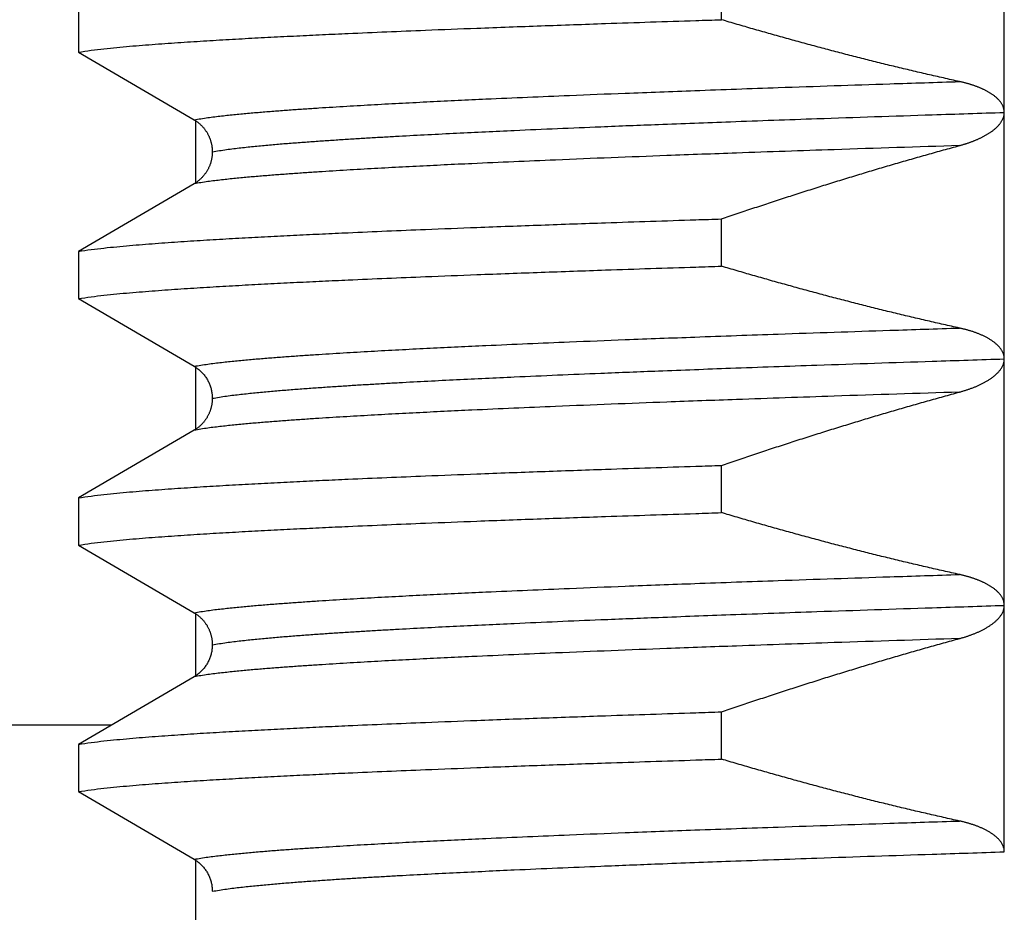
# Model space of a CAD drawing. Header units: millimetres. Extents: x 0 to 1300, y 0 to 891.
# Tile 50 of 148: x 196.84 to 200.83, y 544.24 to 547.86. Entities that reach past the tile are written whole.
import ezdxf

# ---------------------------------------------------------------- set-up
doc = ezdxf.new("R2010")
doc.units = ezdxf.units.MM
doc.header["$LTSCALE"] = 0.545669
doc.layers.add('NoLayerName_001', color=7, linetype='Continuous')

msp = doc.modelspace()

# ---------------------------------------------------------------- linework, layer by layer
at = {"layer": 'NoLayerName_001', "color": 60, "linetype": 'Continuous', "lineweight": 25}
for p, q in [((200.83148212, 544.48481993), (200.83147814, 549.48493579)), ((199.68337552, 547.86093044), (199.68337552, 548.05264006)), ((197.07387026, 547.92085481), (197.07387026, 547.72914519)), ((197.07387026, 547.72914519), (197.54303361, 547.45489715)), ((197.55000031, 547.19508661), (197.55000031, 547.45489715)), ((197.54300583, 547.19508661), (197.07387026, 546.92085481)), ((199.68337552, 546.86093044), (199.68337552, 547.05264006)), ((197.07387026, 546.92085481), (197.07387026, 546.72914519)), ((197.07387026, 546.72914519), (197.54301307, 546.45490916)), ((197.55000031, 546.1951063), (197.55000031, 546.45490916)), ((197.54303952, 546.1951063), (197.07387026, 545.92085481)), ((199.68337552, 545.86093044), (199.68337552, 546.05264006)), ((197.07387026, 545.92085481), (197.07387026, 545.72914519)), ((197.07387026, 545.72914519), (197.54303918, 545.4548939)), ((197.55000031, 545.19508488), (197.55000031, 545.4548939)), ((197.54300288, 545.19508488), (197.07387026, 544.92085481)), ((199.68337552, 544.86093044), (199.68337552, 545.05264006)), ((197.07387026, 544.92085481), (197.07387026, 544.72914519)), ((197.07387026, 544.72914519), (197.54300311, 544.45491498)), ((197.55000031, 541.6), (197.55000031, 544.45491498))]:
    msp.add_line(p, q, dxfattribs=at)
at = {"layer": 'NoLayerName_001', "color": 7, "linetype": 'Continuous', "lineweight": 25}
msp.add_line((166.5, 545), (197.20926602, 545), dxfattribs=at)
at = {"layer": 'NoLayerName_001', "color": 60, "linetype": 'Continuous', "lineweight": 25}
for points, knots in [([(197.07387026, 547.72914519), (197.0911077, 547.73168541), (197.12553028, 547.73715312), (197.17748009, 547.74303131), (197.22947123, 547.74841816), (197.28152484, 547.75320145), (197.33361612, 547.75755533), (197.38573579, 547.761566), (197.43787167, 547.76535036), (197.49002025, 547.76893821), (197.5421798, 547.77234907), (197.59434883, 547.77560516), (197.64652591, 547.77872811), (197.69870964, 547.78173923), (197.76829608, 547.78561609), (197.85529243, 547.79022541), (197.95970386, 547.79544814), (198.06412688, 547.80043008), (198.18596514, 547.80599058), (198.32522274, 547.81203162), (198.49931044, 547.8192105), (198.70823389, 547.82737449), (198.95199757, 547.83638438), (199.24801732, 547.84674066), (199.49181388, 547.85481399), (199.64854627, 547.85981453), (199.68337552, 547.86093044)], [0, 0, 0, 0, 0.0522708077, 0.1045429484, 0.1568130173, 0.2090837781, 0.261356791, 0.3136310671, 0.3659040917, 0.4181755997, 0.4704462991, 0.5227166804, 0.5749870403, 0.6272575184, 0.6795281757, 0.7840699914, 0.8886120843, 0.9931537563, 1.097695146, 1.254507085, 1.4113190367, 1.6204018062, 1.8817552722, 2.1431088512, 2.5090039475, 2.6135452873, 2.6135452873, 2.6135452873, 2.6135452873]), ([(200.64931078, 547.60996524), (200.62766149, 547.61478147), (200.58434219, 547.62432756), (200.51947793, 547.63916719), (200.4546804, 547.65431034), (200.3899628, 547.66980689), (200.32532249, 547.68563509), (200.26076107, 547.70179237), (200.19627899, 547.71827106), (200.13187701, 547.7350648), (200.06755585, 547.75216696), (200.00331613, 547.76957074), (199.93915881, 547.78727032), (199.87508368, 547.80525609), (199.81109478, 547.82353267), (199.7471804, 547.84205146), (199.70464958, 547.85465953), (199.68337552, 547.86093044)], [0, 0, 0, 0, 0.06653563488, 0.13307525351, 0.19961864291, 0.26616548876, 0.33271537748, 0.39926779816, 0.46582214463, 0.53237771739, 0.59893372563, 0.66548928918, 0.73204344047, 0.79859512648, 0.86514321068, 0.93168647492, 0.99822362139, 0.99822362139, 0.99822362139, 0.99822362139]), ([(197.54300531, 547.4549137), (197.56163197, 547.45783817), (197.59881568, 547.4641784), (197.65501382, 547.47074177), (197.71125525, 547.47675699), (197.76757142, 547.48207473), (197.8239319, 547.48690125), (197.88032742, 547.49132326), (197.93674349, 547.49546953), (197.99317267, 547.49941304), (198.04961337, 547.5031645), (198.10606411, 547.50674678), (198.16252376, 547.51017944), (198.21899105, 547.51348326), (198.29428956, 547.51774202), (198.38842755, 547.52280983), (198.50141144, 547.52854693), (198.61440912, 547.53400716), (198.74625155, 547.54011829), (198.89694355, 547.54676466), (199.085326, 547.55466108), (199.31140428, 547.56366688), (199.59402618, 547.57430364), (199.95204082, 547.58703775), (200.31007867, 547.59910319), (200.55506584, 547.60692842), (200.64929065, 547.60996994)], [0, 0, 0, 0, 0.056564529, 0.1131320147, 0.1696950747, 0.2262588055, 0.2828254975, 0.3393946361, 0.3959633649, 0.4525298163, 0.5090947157, 0.5656587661, 0.6222224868, 0.6787862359, 0.7353502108, 0.8484789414, 0.9616085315, 1.0747381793, 1.1878672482, 1.3575602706, 1.527253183, 1.7535105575, 2.0363324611, 2.3757184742, 2.8282331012, 3.1110547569, 3.1110547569, 3.1110547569, 3.1110547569]), ([(200.67985409, 547.60239249), (200.67816705, 547.60285305), (200.67479627, 547.60378629), (200.66972058, 547.60511341), (200.6646346, 547.60639894), (200.65953675, 547.60763427), (200.65443019, 547.60882959), (200.65101631, 547.60958311), (200.64931078, 547.60996524)], [0, 0, 0, 0, 0.005246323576, 0.010492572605, 0.015738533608, 0.020983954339, 0.026228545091, 0.031471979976, 0.031471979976, 0.031471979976, 0.031471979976]), ([(200.83147546, 547.48372263), (200.83140281, 547.48547246), (200.83136129, 547.48898649), (200.83067184, 547.49422536), (200.82962796, 547.49941371), (200.82817588, 547.50451145), (200.82635054, 547.50948144), (200.82415779, 547.51428784), (200.82162041, 547.51890779), (200.81878239, 547.52334299), (200.81568047, 547.52759974), (200.81235218, 547.5316853), (200.80883387, 547.53560658), (200.80516023, 547.53937502), (200.80134969, 547.54299512), (200.79741432, 547.54647187), (200.79336573, 547.54981244), (200.78921524, 547.55302376), (200.78497412, 547.55611307), (200.78065246, 547.55908768), (200.77625719, 547.56195212), (200.77179489, 547.56471164), (200.76727201, 547.56737149), (200.76269492, 547.56993686), (200.75806988, 547.57241347), (200.75340147, 547.57480553), (200.74869271, 547.5771157), (200.74394653, 547.57934718), (200.7391658, 547.58150311), (200.73435334, 547.58358664), (200.72951185, 547.58560106), (200.72464322, 547.58754858), (200.7197491, 547.58943132), (200.7148311, 547.59125151), (200.7098908, 547.59301129), (200.70492982, 547.59471298), (200.69994954, 547.5963584), (200.69495114, 547.59794914), (200.68993505, 547.59948425), (200.68490457, 547.60097288), (200.6815364, 547.60191509), (200.67985409, 547.60239249)], [0, 0, 0, 0, 0.00525402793, 0.01053064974, 0.01582286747, 0.02112123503, 0.02641481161, 0.03169237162, 0.03695462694, 0.04221425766, 0.04747821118, 0.05274718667, 0.05801645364, 0.06327794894, 0.06853144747, 0.07378073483, 0.07902827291, 0.08427524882, 0.08952167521, 0.0947672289, 0.10001277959, 0.10525892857, 0.110505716, 0.11575266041, 0.1209988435, 0.12624397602, 0.13148854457, 0.13673286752, 0.14197706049, 0.14722104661, 0.15246465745, 0.15770810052, 0.16295166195, 0.16819552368, 0.17343976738, 0.17868437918, 0.18392932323, 0.18917463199, 0.19442030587, 0.19966629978, 0.20491252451, 0.20491252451, 0.20491252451, 0.20491252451]), ([(197.54303361, 547.45489715), (197.54450322, 547.45400291), (197.54746742, 547.4522511), (197.55177514, 547.44939625), (197.55599644, 547.44640935), (197.56011082, 547.44327036), (197.56411657, 547.43999053), (197.56800695, 547.43657274), (197.57177658, 547.43302211), (197.57541974, 547.42934287), (197.57893175, 547.4255399), (197.58230896, 547.42161841), (197.58554771, 547.41758333), (197.58864437, 547.41343961), (197.5915953, 547.4091922), (197.59439689, 547.40484605), (197.59704551, 547.40040605), (197.59953768, 547.39587698), (197.60187218, 547.39126462), (197.6040479, 547.38657446), (197.60606377, 547.38181199), (197.60791868, 547.37698265), (197.60961159, 547.37209194), (197.61114129, 547.36714531), (197.61250693, 547.3621487), (197.61370561, 547.35710822), (197.61473272, 547.35203036), (197.61558314, 547.34692206), (197.61625449, 547.34179027), (197.61673378, 547.33664184), (197.61704763, 547.33148412), (197.61706589, 547.32804151), (197.61709885, 547.32632176)], [0, 0, 0, 0, 0.00516088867, 0.01032723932, 0.01549807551, 0.0206723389, 0.02584892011, 0.03102668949, 0.03620452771, 0.04138138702, 0.04655687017, 0.05173109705, 0.0569041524, 0.06207608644, 0.06724693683, 0.07241675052, 0.07758560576, 0.08275377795, 0.08792202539, 0.093091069, 0.09826148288, 0.10343371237, 0.10860809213, 0.1137848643, 0.11896413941, 0.12414485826, 0.12932508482, 0.13450314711, 0.13967771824, 0.14484785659, 0.15001304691, 0.15517324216, 0.15517324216, 0.15517324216, 0.15517324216]), ([(197.61709991, 547.32494686), (197.6363712, 547.3279946), (197.67483898, 547.33461542), (197.73299455, 547.34139544), (197.79119312, 547.34761243), (197.84947049, 547.35309534), (197.90779397, 547.35806513), (197.96615382, 547.36261379), (198.02453459, 547.36687917), (198.0829287, 547.37093543), (198.14133454, 547.37479353), (198.19975063, 547.37847724), (198.25817581, 547.38200679), (198.31660881, 547.3854038), (198.39452853, 547.38978249), (198.4919434, 547.39499261), (198.60885997, 547.40089086), (198.7257906, 547.40650524), (198.86222164, 547.41279026), (199.01815799, 547.41962765), (199.21309614, 547.42775396), (199.44704154, 547.43702646), (199.73949767, 547.44798535), (200.10996926, 547.46111767), (200.48046419, 547.47357481), (200.7339745, 547.48167168), (200.83147745, 547.4848174)], [0, 0, 0, 0, 0.058532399, 0.1170679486, 0.1755986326, 0.234130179, 0.2926649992, 0.3512024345, 0.4097393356, 0.4682737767, 0.5268065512, 0.58533841, 0.6438699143, 0.7024014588, 0.7609332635, 0.8779977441, 0.9950631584, 1.1121286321, 1.229193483, 1.4047901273, 1.5803866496, 1.8145155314, 2.1071768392, 2.4583701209, 2.9266277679, 3.219288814, 3.219288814, 3.219288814, 3.219288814]), ([(200.82333401, 547.45364841), (200.82410473, 547.45526102), (200.82572875, 547.45845471), (200.82768321, 547.4634658), (200.82931529, 547.46858753), (200.83051229, 547.47381268), (200.83132872, 547.47909923), (200.83138627, 547.4826548), (200.83147546, 547.48442439)], [0, 0, 0, 0, 0.005361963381, 0.010740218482, 0.016115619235, 0.021474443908, 0.026810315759, 0.032125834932, 0.032125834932, 0.032125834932, 0.032125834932]), ([(200.64929771, 547.35014225), (200.65100434, 547.35061366), (200.65442093, 547.35154597), (200.65952849, 547.35300823), (200.66462531, 547.35451015), (200.6697085, 547.35605952), (200.67477755, 547.35765552), (200.67983129, 547.35929966), (200.68486875, 547.36099279), (200.6898889, 547.36273598), (200.69489072, 547.3645302), (200.69987319, 547.36637646), (200.70483528, 547.3682758), (200.70977597, 547.37022911), (200.71469389, 547.37223815), (200.71958746, 547.37430498), (200.72445514, 547.37643155), (200.72929539, 547.37861985), (200.73410659, 547.38087181), (200.73888689, 547.38318936), (200.74363362, 547.38557545), (200.74834394, 547.38803284), (200.753015, 547.3905643), (200.75764386, 547.39317265), (200.76222762, 547.3958603), (200.76676214, 547.39863088), (200.77124196, 547.40148938), (200.77566155, 547.40444032), (200.78001534, 547.40748831), (200.78429761, 547.41063792), (200.78850215, 547.41389278), (200.79261888, 547.41725945), (200.79663617, 547.42074433), (200.80054226, 547.42435344), (200.80432514, 547.428093), (200.80797293, 547.43196782), (200.81146885, 547.43598329), (200.81478899, 547.44014814), (200.81789299, 547.4444768), (200.82079817, 547.448952), (200.82246554, 547.45209499), (200.82333401, 547.45364841)], [0, 0, 0, 0, 0.00531164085, 0.01062438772, 0.01593793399, 0.02125200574, 0.02656636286, 0.03188080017, 0.03719514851, 0.04250927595, 0.04782308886, 0.05313653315, 0.05844959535, 0.06376229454, 0.06907461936, 0.07438659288, 0.07969832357, 0.08501000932, 0.09032194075, 0.09563431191, 0.10094688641, 0.10625948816, 0.1115721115, 0.11688493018, 0.12219828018, 0.12751206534, 0.13282584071, 0.13813952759, 0.14345347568, 0.14876849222, 0.15408545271, 0.15940324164, 0.16472065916, 0.17003756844, 0.17535499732, 0.18067521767, 0.18599893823, 0.19132305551, 0.19664714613, 0.2019747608, 0.20731389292, 0.20731389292, 0.20731389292, 0.20731389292]), ([(200.64928621, 547.35013898), (200.47968386, 547.34459423), (200.17816089, 547.33496867), (199.7824478, 547.32125354), (199.48097127, 547.31026769), (199.23603871, 547.30088198), (199.02880491, 547.29251223), (198.84042773, 547.2844904), (198.68974127, 547.27771637), (198.55790456, 547.27147926), (198.44491319, 547.2658897), (198.35076701, 547.26097149), (198.27546059, 547.25684895), (198.21898684, 547.25365469), (198.16251957, 547.25035071), (198.10605994, 547.24691788), (198.04960921, 547.24333543), (197.99316853, 547.23958383), (197.93673936, 547.23564022), (197.8803233, 547.23149389), (197.8239278, 547.22707175), (197.76756735, 547.22224506), (197.7112512, 547.21692709), (197.65500979, 547.21091171), (197.59881176, 547.20434763), (197.56162794, 547.19800817), (197.54300124, 547.19508392)], [0, 0, 0, 0, 0.5090788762, 0.9050291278, 1.1878508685, 1.4141083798, 1.6403656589, 1.8100585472, 1.9797517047, 2.0928810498, 2.2060107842, 2.3191399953, 2.3757042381, 2.4322682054, 2.4888319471, 2.5453956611, 2.6019597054, 2.6585245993, 2.7150910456, 2.7716597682, 2.8282288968, 2.8847955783, 2.9413593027, 2.9979223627, 3.0544898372, 3.11105436, 3.11105436, 3.11105436, 3.11105436]), ([(199.68337552, 547.05264006), (199.70464578, 547.05985586), (199.74716872, 547.07434456), (199.81106985, 547.0957388), (199.87504457, 547.11692362), (199.93910522, 547.13785652), (200.00324856, 547.15854083), (200.06747554, 547.17896759), (200.13178596, 547.19913114), (200.19617996, 547.21902495), (200.26065757, 547.23864263), (200.32521881, 547.25797808), (200.38986397, 547.27702398), (200.45459215, 547.29577756), (200.51940706, 547.31421903), (200.58429505, 547.33239214), (200.62763754, 547.34420003), (200.64929771, 547.35014225)], [0, 0, 0, 0, 0.0673827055, 0.1347702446, 0.2021615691, 0.2695556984, 0.3369517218, 0.4043487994, 0.4717461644, 0.539143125, 0.6065390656, 0.6739334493, 0.741325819, 0.8087157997, 0.8761031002, 0.9434875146, 1.0108689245, 1.0108689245, 1.0108689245, 1.0108689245]), ([(197.61709885, 547.32563003), (197.61706921, 547.32388797), (197.61705159, 547.3204008), (197.61677475, 547.3151743), (197.6163466, 547.30995471), (197.61573894, 547.30474967), (197.61495775, 547.29956642), (197.6139998, 547.2944123), (197.61286446, 547.28929461), (197.61154988, 547.2842207), (197.6100568, 547.27919725), (197.60838855, 547.27422991), (197.60654788, 547.26932431), (197.60453769, 547.26448606), (197.60236082, 547.25972077), (197.60002013, 547.25503406), (197.59751848, 547.25043151), (197.5948587, 547.24591872), (197.59204401, 547.24150095), (197.58907765, 547.23718341), (197.58596282, 547.23297131), (197.58270274, 547.22886982), (197.57930061, 547.22488418), (197.57575969, 547.22101954), (197.57208324, 547.21728147), (197.56827592, 547.21367506), (197.56434386, 547.21020459), (197.5602928, 547.20687534), (197.55612993, 547.20369028), (197.55185727, 547.20066096), (197.54749606, 547.1977669), (197.54449402, 547.19599253), (197.54300583, 547.19508661)], [0, 0, 0, 0, 0.00522694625, 0.01045970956, 0.01569667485, 0.02093638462, 0.02617756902, 0.03141917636, 0.03666040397, 0.04190074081, 0.04714019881, 0.0523790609, 0.05761751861, 0.06285567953, 0.06809359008, 0.07333125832, 0.07856867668, 0.08380587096, 0.08904299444, 0.09428023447, 0.09951779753, 0.10475593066, 0.10999494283, 0.11523522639, 0.12047724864, 0.12572076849, 0.13096463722, 0.13620760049, 0.14144837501, 0.14668568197, 0.15191828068, 0.15714500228, 0.15714500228, 0.15714500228, 0.15714500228]), ([(197.07387026, 546.92085481), (197.0911077, 546.92339503), (197.12553028, 546.92886275), (197.17748009, 546.93474093), (197.22947123, 546.94012779), (197.28152484, 546.94491107), (197.33361612, 546.94926495), (197.38573579, 546.95327562), (197.43787167, 546.95705998), (197.49002025, 546.96064784), (197.5421798, 546.9640587), (197.59434883, 546.96731479), (197.64652591, 546.97043774), (197.69870964, 546.97344885), (197.76829608, 546.97732571), (197.85529243, 546.98193503), (197.95970386, 546.98715776), (198.06412688, 546.9921397), (198.18596514, 546.9977002), (198.32522274, 547.00374125), (198.49931044, 547.01092012), (198.70823389, 547.01908411), (198.95199757, 547.028094), (199.24801732, 547.03845028), (199.49181388, 547.04652361), (199.64854627, 547.05152415), (199.68337552, 547.05264006)], [0, 0, 0, 0, 0.0522708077, 0.1045429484, 0.1568130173, 0.2090837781, 0.261356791, 0.3136310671, 0.3659040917, 0.4181755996, 0.4704462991, 0.5227166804, 0.5749870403, 0.6272575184, 0.6795281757, 0.7840699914, 0.8886120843, 0.9931537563, 1.097695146, 1.254507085, 1.4113190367, 1.6204018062, 1.8817552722, 2.1431088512, 2.5090039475, 2.6135452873, 2.6135452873, 2.6135452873, 2.6135452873]), ([(197.07387026, 546.72914519), (197.0911077, 546.73168541), (197.12553028, 546.73715312), (197.17748009, 546.74303131), (197.22947123, 546.74841816), (197.28152484, 546.75320145), (197.33361612, 546.75755533), (197.38573579, 546.761566), (197.43787167, 546.76535036), (197.49002025, 546.76893821), (197.5421798, 546.77234907), (197.59434883, 546.77560516), (197.64652591, 546.77872811), (197.69870964, 546.78173923), (197.76829608, 546.78561609), (197.85529243, 546.79022541), (197.95970386, 546.79544814), (198.06412688, 546.80043008), (198.18596514, 546.80599058), (198.32522274, 546.81203162), (198.49931044, 546.8192105), (198.70823389, 546.82737449), (198.95199757, 546.83638438), (199.24801732, 546.84674066), (199.49181388, 546.85481399), (199.64854627, 546.85981453), (199.68337552, 546.86093044)], [0, 0, 0, 0, 0.0522708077, 0.1045429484, 0.1568130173, 0.2090837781, 0.261356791, 0.3136310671, 0.3659040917, 0.4181755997, 0.4704462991, 0.5227166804, 0.5749870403, 0.6272575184, 0.6795281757, 0.7840699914, 0.8886120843, 0.9931537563, 1.097695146, 1.254507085, 1.4113190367, 1.6204018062, 1.8817552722, 2.1431088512, 2.5090039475, 2.6135452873, 2.6135452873, 2.6135452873, 2.6135452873]), ([(200.64930095, 546.60996746), (200.62765188, 546.61478365), (200.58433301, 546.62432965), (200.51946942, 546.63916916), (200.45467255, 546.65431219), (200.38995561, 546.66980861), (200.32531596, 546.68563667), (200.26075519, 546.70179383), (200.19627377, 546.71827237), (200.13187246, 546.73506597), (200.06755195, 546.75216798), (200.00331289, 546.76957161), (199.93915621, 546.78727103), (199.87508174, 546.80525663), (199.81109349, 546.82353304), (199.74717975, 546.84205164), (199.70464937, 546.85465959), (199.68337552, 546.86093044)], [0, 0, 0, 0, 0.06653496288, 0.13307390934, 0.19961662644, 0.26616279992, 0.33271201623, 0.39926376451, 0.4658174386, 0.53237233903, 0.59892767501, 0.66548256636, 0.73203604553, 0.79858705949, 0.8651344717, 0.93167706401, 0.99821353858, 0.99821353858, 0.99821353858, 0.99821353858]), ([(197.54300224, 546.4549155), (197.561629, 546.45783931), (197.59881305, 546.4641771), (197.65501076, 546.47074353), (197.71125203, 546.47676013), (197.76756811, 546.48207867), (197.82392856, 546.48690535), (197.88032408, 546.49132718), (197.93674015, 546.49547317), (197.99316933, 546.49941652), (198.04961001, 546.50316789), (198.10606074, 546.50675011), (198.16252036, 546.51018269), (198.21898763, 546.51348638), (198.29428613, 546.51774486), (198.3884241, 546.52281222), (198.50140798, 546.52854873), (198.61440564, 546.53400845), (198.74624804, 546.54011924), (198.89693998, 546.5467655), (199.08532236, 546.55466196), (199.31140054, 546.5636679), (199.59402233, 546.57430465), (199.95203685, 546.58703826), (200.31007457, 546.59910311), (200.55506162, 546.60692913), (200.64928639, 546.60997086)], [0, 0, 0, 0, 0.0565645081, 0.1131319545, 0.1696950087, 0.2262587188, 0.2828253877, 0.3393945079, 0.3959632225, 0.4525296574, 0.5090945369, 0.5656585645, 0.6222222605, 0.6787859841, 0.7353499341, 0.8484786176, 0.9616081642, 1.0747377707, 1.1878667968, 1.3575597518, 1.5272525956, 1.7535098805, 2.0363316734, 2.375717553, 2.8282320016, 3.1110535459, 3.1110535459, 3.1110535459, 3.1110535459]), ([(200.66076598, 546.60733237), (200.65885721, 546.607781), (200.6550442, 546.60869707), (200.65121386, 546.60953772), (200.64930095, 546.60996746)], [0, 0, 0, 0, 0.005882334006, 0.011764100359, 0.011764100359, 0.011764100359, 0.011764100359]), ([(200.83147546, 546.48435179), (200.83137772, 546.48631365), (200.83132033, 546.49025751), (200.83039918, 546.49611906), (200.82902365, 546.50189897), (200.82713504, 546.50754182), (200.82479167, 546.51299898), (200.82201264, 546.51822969), (200.81885561, 546.52322593), (200.81537102, 546.52799593), (200.81160789, 546.53255011), (200.80761408, 546.53689977), (200.803432, 546.54106052), (200.79908253, 546.54503703), (200.79458335, 546.54883823), (200.78995115, 546.55247386), (200.78520238, 546.55595384), (200.78035211, 546.5592889), (200.77541055, 546.56248589), (200.77038688, 546.5655525), (200.76529, 546.56849659), (200.76012871, 546.57132608), (200.75491096, 546.57404928), (200.74964088, 546.57666938), (200.74432198, 546.57918994), (200.73895764, 546.58161458), (200.73355123, 546.58394691), (200.72810609, 546.58619056), (200.72262561, 546.58834914), (200.71711315, 546.59042629), (200.71157207, 546.59242561), (200.70600566, 546.59435075), (200.70041678, 546.5962055), (200.69480692, 546.59799121), (200.68917725, 546.59970946), (200.68352877, 546.6013616), (200.67786271, 546.60294986), (200.67217952, 546.60447329), (200.66648251, 546.60594269), (200.66267024, 546.60686433), (200.66076598, 546.60733237)], [0, 0, 0, 0, 0.00589289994, 0.01181345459, 0.01775481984, 0.023703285, 0.02964027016, 0.03555238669, 0.04145349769, 0.04735576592, 0.05326213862, 0.05916759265, 0.06506417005, 0.07095449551, 0.07684248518, 0.08272992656, 0.08861666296, 0.09450167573, 0.10038614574, 0.10627115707, 0.11215690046, 0.1180427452, 0.12392780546, 0.1298126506, 0.1356980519, 0.14158451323, 0.14747228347, 0.15336136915, 0.15925154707, 0.16514237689, 0.17103321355, 0.17692321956, 0.18281163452, 0.18869859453, 0.19458442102, 0.20046937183, 0.20635364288, 0.21223736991, 0.21812063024, 0.22400344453, 0.22400344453, 0.22400344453, 0.22400344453]), ([(197.617106, 546.32494683), (197.63637729, 546.32799473), (197.67484505, 546.33461611), (197.73300078, 546.3413955), (197.79119944, 546.34761233), (197.8494769, 546.35309515), (197.90780046, 546.35806495), (197.96616038, 546.36261368), (198.02454123, 546.36687913), (198.08293542, 546.37093543), (198.14134133, 546.37479357), (198.1997575, 546.3784773), (198.25818276, 546.38200687), (198.31661584, 546.38540389), (198.39453566, 546.38978261), (198.49195067, 546.39499275), (198.6088674, 546.40089104), (198.72579818, 546.40650545), (198.86222941, 546.41279049), (199.01816596, 546.41962789), (199.21310438, 546.42775419), (199.4470501, 546.43702666), (199.73950663, 546.44798553), (200.10997872, 546.46111791), (200.48047415, 546.47357517), (200.73398481, 546.48167197), (200.8314879, 546.48481768)], [0, 0, 0, 0, 0.058532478, 0.1170681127, 0.1755988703, 0.2341304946, 0.2926653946, 0.35120291, 0.4097398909, 0.4682744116, 0.5268072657, 0.585339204, 0.6438707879, 0.7024024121, 0.7609342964, 0.8779989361, 0.9950645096, 1.1121301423, 1.2291951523, 1.4047920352, 1.5803887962, 1.8145179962, 2.1071797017, 2.4583734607, 2.9266317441, 3.2192931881, 3.2192931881, 3.2192931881, 3.2192931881]), ([(200.64929012, 546.3501401), (200.65120368, 546.35066979), (200.65503472, 546.35171578), (200.66075894, 546.35336553), (200.66646886, 546.35506545), (200.67216106, 546.35682549), (200.6778351, 546.35864475), (200.68348974, 546.36052521), (200.68912398, 546.3624681), (200.69473673, 546.36447482), (200.70032693, 546.36654675), (200.70589344, 546.36868524), (200.71143479, 546.37089149), (200.71694814, 546.37316887), (200.72243028, 546.37552059), (200.72787789, 546.37794985), (200.7332877, 546.38045983), (200.73865639, 546.38305373), (200.74398067, 546.38573473), (200.74925724, 546.38850604), (200.75448281, 546.39137085), (200.75965397, 546.39433229), (200.76476696, 546.39739326), (200.76981474, 546.40056094), (200.77478977, 546.40384222), (200.7796844, 546.40724393), (200.78449064, 546.4107727), (200.78919921, 546.41443401), (200.79379473, 546.41823771), (200.79826008, 546.42219254), (200.80257783, 546.42630702), (200.80673009, 546.43058928), (200.81069753, 546.43504543), (200.81444742, 546.43968935), (200.81794479, 546.44453259), (200.82115216, 546.44958677), (200.82403747, 546.45485844), (200.82653422, 546.46034424), (200.82867001, 546.46599706), (200.8295959, 546.46991391), (200.83012005, 546.47185039)], [0, 0, 0, 0, 0.00595654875, 0.01191362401, 0.01787115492, 0.02382911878, 0.02978754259, 0.03574650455, 0.04170613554, 0.04766662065, 0.05362820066, 0.05959117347, 0.06555566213, 0.07152094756, 0.07748623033, 0.08345088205, 0.08941445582, 0.09537669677, 0.10133755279, 0.10729718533, 0.11325598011, 0.11921455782, 0.12517347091, 0.13113240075, 0.13709131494, 0.14305085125, 0.14901236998, 0.15497689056, 0.16094201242, 0.16690576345, 0.17286795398, 0.17883036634, 0.18479524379, 0.19076107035, 0.19672937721, 0.20270730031, 0.20870821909, 0.21474146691, 0.220780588, 0.22679907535, 0.22679907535, 0.22679907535, 0.22679907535]), ([(200.83012005, 546.47185039), (200.83045321, 546.47381761), (200.83133202, 546.47771879), (200.83135682, 546.48171754), (200.83147546, 546.48370028)], [0, 0, 0, 0, 0.005985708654, 0.011944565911, 0.011944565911, 0.011944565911, 0.011944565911]), ([(197.54301307, 546.45490916), (197.54519656, 546.4535525), (197.54962461, 546.4509197), (197.55594866, 546.44645546), (197.56207557, 546.44169594), (197.56795399, 546.43660132), (197.57357612, 546.43120327), (197.57892241, 546.42551422), (197.58397646, 546.41955175), (197.588721, 546.41333202), (197.59313898, 546.40687159), (197.59721321, 546.40018684), (197.60092647, 546.39329486), (197.60427308, 546.38621931), (197.60724742, 546.37898327), (197.60984379, 546.37160989), (197.61205687, 546.36412225), (197.61387971, 546.35654345), (197.61531139, 546.34889665), (197.61632847, 546.34120463), (197.61699117, 546.33349165), (197.61702951, 546.32833996), (197.61709885, 546.32577023)], [0, 0, 0, 0, 0.00771187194, 0.01544724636, 0.02320420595, 0.03098015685, 0.03877205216, 0.04657661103, 0.05439053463, 0.06221072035, 0.07003447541, 0.07785973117, 0.08568518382, 0.0935094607, 0.10133039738, 0.1091452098, 0.11695070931, 0.12474351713, 0.13252027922, 0.1402778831, 0.14801367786, 0.15572569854, 0.15572569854, 0.15572569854, 0.15572569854]), ([(200.64928723, 546.35013928), (200.47968511, 546.34459426), (200.17816255, 546.3349679), (199.78244996, 546.32125322), (199.48097381, 546.31026753), (199.23604158, 546.30088145), (199.02880807, 546.29251141), (198.84043113, 546.2844896), (198.68974485, 546.27771584), (198.55790829, 546.27147914), (198.44491704, 546.26589012), (198.35077095, 546.26097242), (198.27546461, 546.25685029), (198.21899091, 546.2536563), (198.1625237, 546.25035257), (198.10606414, 546.24691998), (198.04961346, 546.24333777), (197.99317285, 546.23958639), (197.93674373, 546.23564297), (197.88032774, 546.23149682), (197.82393228, 546.22707491), (197.76757189, 546.22224836), (197.71125582, 546.21693031), (197.65501453, 546.21091452), (197.59881664, 546.20434991), (197.5616328, 546.1980109), (197.54300611, 546.19508677)], [0, 0, 0, 0, 0.5090782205, 0.905027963, 1.1878493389, 1.4141065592, 1.6403635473, 1.8100562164, 1.9797491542, 2.0928783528, 2.2060079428, 2.3191370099, 2.3757011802, 2.4322650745, 2.4888287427, 2.5453923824, 2.601956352, 2.6585211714, 2.7150875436, 2.7716561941, 2.8282252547, 2.8847918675, 2.9413555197, 2.9979185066, 3.0544859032, 3.1110503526, 3.1110503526, 3.1110503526, 3.1110503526]), ([(199.68337552, 546.05264006), (199.70464562, 546.05985581), (199.74716822, 546.07434439), (199.81106885, 546.09573847), (199.87504307, 546.11692314), (199.93910322, 546.13785589), (200.00324605, 546.15854005), (200.06747252, 546.17896667), (200.13178244, 546.19913008), (200.19617593, 546.21902375), (200.26065304, 546.23864131), (200.32521376, 546.25797662), (200.38985842, 546.27702238), (200.45458608, 546.29577582), (200.51940048, 546.31421716), (200.58428798, 546.33239013), (200.62763012, 546.34419793), (200.64929012, 546.3501401)], [0, 0, 0, 0, 0.0673821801, 0.1347691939, 0.202159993, 0.2695535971, 0.3369490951, 0.4043456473, 0.4717424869, 0.5391389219, 0.6065343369, 0.6739281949, 0.7413200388, 0.8087094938, 0.8760962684, 0.9434801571, 1.0108610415, 1.0108610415, 1.0108610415, 1.0108610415]), ([(197.61709885, 546.32357487), (197.61706474, 546.32185635), (197.61704411, 546.31841618), (197.61672714, 546.31326229), (197.61624499, 546.30811779), (197.61557107, 546.30299002), (197.61471835, 546.29788581), (197.61368921, 546.2928121), (197.61248877, 546.28777582), (197.61112162, 546.28278342), (197.60959065, 546.27784101), (197.60789674, 546.27295451), (197.60604106, 546.26812938), (197.60402468, 546.26337108), (197.60184869, 546.25868506), (197.59951418, 546.25407678), (197.59702225, 546.24955174), (197.59437412, 546.24511569), (197.59157326, 546.2407734), (197.58862329, 546.23652976), (197.58552782, 546.23238971), (197.5822905, 546.22835817), (197.57891492, 546.2244401), (197.57540474, 546.2206404), (197.57176363, 546.21696428), (197.56799623, 546.2134166), (197.56410826, 546.21000159), (197.56010508, 546.20672439), (197.55599342, 546.20358784), (197.55177497, 546.20060321), (197.54747022, 546.19775047), (197.5445081, 546.1959999), (197.54303952, 546.1951063)], [0, 0, 0, 0, 0.00515657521, 0.01031813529, 0.01548463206, 0.02065555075, 0.0258299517, 0.03100651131, 0.036183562, 0.04135917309, 0.04653228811, 0.05170301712, 0.0568716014, 0.06203837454, 0.06720378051, 0.07236839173, 0.07753292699, 0.0826981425, 0.08786431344, 0.09303151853, 0.09819980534, 0.10336921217, 0.10853978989, 0.11371162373, 0.11888483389, 0.12405902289, 0.12923314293, 0.13440607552, 0.13957669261, 0.14474388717, 0.14990660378, 0.15506386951, 0.15506386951, 0.15506386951, 0.15506386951]), ([(197.07387026, 545.92085481), (197.0911077, 545.92339503), (197.12553028, 545.92886275), (197.17748009, 545.93474093), (197.22947123, 545.94012779), (197.28152484, 545.94491107), (197.33361612, 545.94926495), (197.38573579, 545.95327562), (197.43787167, 545.95705998), (197.49002025, 545.96064784), (197.5421798, 545.9640587), (197.59434883, 545.96731479), (197.64652591, 545.97043774), (197.69870964, 545.97344885), (197.76829608, 545.97732571), (197.85529243, 545.98193503), (197.95970386, 545.98715776), (198.06412688, 545.9921397), (198.18596514, 545.9977002), (198.32522274, 546.00374125), (198.49931044, 546.01092012), (198.70823389, 546.01908411), (198.95199757, 546.028094), (199.24801732, 546.03845028), (199.49181388, 546.04652361), (199.64854627, 546.05152415), (199.68337552, 546.05264006)], [0, 0, 0, 0, 0.0522708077, 0.1045429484, 0.1568130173, 0.2090837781, 0.261356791, 0.3136310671, 0.3659040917, 0.4181755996, 0.4704462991, 0.5227166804, 0.5749870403, 0.6272575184, 0.6795281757, 0.7840699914, 0.8886120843, 0.9931537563, 1.097695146, 1.254507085, 1.4113190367, 1.6204018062, 1.8817552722, 2.1431088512, 2.5090039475, 2.6135452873, 2.6135452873, 2.6135452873, 2.6135452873]), ([(197.07387026, 545.72914519), (197.0911077, 545.73168541), (197.12553028, 545.73715312), (197.17748009, 545.74303131), (197.22947123, 545.74841816), (197.28152484, 545.75320145), (197.33361612, 545.75755533), (197.38573579, 545.761566), (197.43787167, 545.76535036), (197.49002025, 545.76893821), (197.5421798, 545.77234907), (197.59434883, 545.77560516), (197.64652591, 545.77872811), (197.69870964, 545.78173923), (197.76829608, 545.78561609), (197.85529243, 545.79022541), (197.95970386, 545.79544814), (198.06412688, 545.80043008), (198.18596514, 545.80599058), (198.32522274, 545.81203162), (198.49931044, 545.8192105), (198.70823389, 545.82737449), (198.95199757, 545.83638438), (199.24801732, 545.84674066), (199.49181388, 545.85481399), (199.64854627, 545.85981453), (199.68337552, 545.86093044)], [0, 0, 0, 0, 0.0522708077, 0.1045429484, 0.1568130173, 0.2090837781, 0.261356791, 0.3136310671, 0.3659040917, 0.4181755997, 0.4704462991, 0.5227166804, 0.5749870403, 0.6272575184, 0.6795281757, 0.7840699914, 0.8886120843, 0.9931537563, 1.097695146, 1.254507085, 1.4113190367, 1.6204018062, 1.8817552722, 2.1431088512, 2.5090039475, 2.6135452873, 2.6135452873, 2.6135452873, 2.6135452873]), ([(200.64929303, 545.6099693), (200.62764413, 545.61478545), (200.58432562, 545.62433137), (200.51946256, 545.63917076), (200.45466621, 545.65431367), (200.38994981, 545.66980998), (200.32531069, 545.68563793), (200.26075045, 545.70179497), (200.19626956, 545.7182734), (200.13186878, 545.73506688), (200.0675488, 545.75216878), (200.00331027, 545.76957229), (199.93915412, 545.78727159), (199.87508017, 545.80525706), (199.81109245, 545.82353333), (199.74717923, 545.8420518), (199.70464919, 545.85465964), (199.68337552, 545.86093044)], [0, 0, 0, 0, 0.0665344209, 0.13307282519, 0.19961500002, 0.26616063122, 0.33270930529, 0.39926051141, 0.46581364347, 0.53236800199, 0.59892279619, 0.66547714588, 0.73203008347, 0.7985805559, 0.86512742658, 0.9316694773, 0.99820541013, 0.99820541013, 0.99820541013, 0.99820541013]), ([(197.5430061, 545.45491324), (197.56163278, 545.4578375), (197.59881656, 545.46417695), (197.65501452, 545.47074123), (197.71125584, 545.47675688), (197.76757193, 545.48207491), (197.82393234, 545.48690155), (197.8803278, 545.49132359), (197.93674381, 545.49546989), (197.99317293, 545.49941345), (198.04961356, 545.50316497), (198.10606425, 545.50674733), (198.16252383, 545.51018006), (198.21899105, 545.51348395), (198.29428948, 545.5177428), (198.38842737, 545.52281069), (198.50141113, 545.52854787), (198.61440869, 545.53400818), (198.74625098, 545.54011937), (198.89694282, 545.54676579), (199.08532507, 545.55466231), (199.31140311, 545.56366827), (199.59402471, 545.57430512), (199.95203898, 545.587039), (200.31007647, 545.59910367), (200.55506339, 545.60692895), (200.6492881, 545.60997045)], [0, 0, 0, 0, 0.0565644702, 0.11313189, 0.169694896, 0.2262585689, 0.2828252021, 0.3393942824, 0.3959629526, 0.452529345, 0.5090941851, 0.5656581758, 0.6222218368, 0.6787855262, 0.7353494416, 0.8484780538, 0.9616075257, 1.0747370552, 1.1878660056, 1.35755885, 1.5272515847, 1.7535087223, 2.0363303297, 2.3757159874, 2.8282301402, 3.1110514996, 3.1110514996, 3.1110514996, 3.1110514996]), ([(200.67985528, 545.60239167), (200.6781672, 545.60285254), (200.67479434, 545.6037864), (200.6697155, 545.60511438), (200.66462636, 545.60640074), (200.65952536, 545.60763687), (200.65441562, 545.60883294), (200.65099961, 545.60958693), (200.64929303, 545.6099693)], [0, 0, 0, 0, 0.005249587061, 0.010499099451, 0.015748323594, 0.020997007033, 0.026244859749, 0.031491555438, 0.031491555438, 0.031491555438, 0.031491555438]), ([(200.83147546, 545.48359371), (200.83140377, 545.48534481), (200.83136297, 545.48886123), (200.83068196, 545.49410458), (200.8296487, 545.4992983), (200.82820861, 545.5044021), (200.82639465, 545.5093786), (200.82421091, 545.51419157), (200.8216794, 545.51881773), (200.81884488, 545.52325894), (200.81574462, 545.52752147), (200.81241674, 545.53161253), (200.80889817, 545.53553901), (200.80522412, 545.53931244), (200.80141313, 545.54293723), (200.79747723, 545.54641835), (200.79342794, 545.549763), (200.78927653, 545.55297814), (200.78503419, 545.55607101), (200.78071099, 545.55904892), (200.77631388, 545.56191645), (200.7718495, 545.56467886), (200.76732435, 545.56734143), (200.76274486, 545.56990934), (200.75811733, 545.57238836), (200.75344638, 545.57478268), (200.74873502, 545.57709498), (200.74398619, 545.57932847), (200.73920275, 545.5814863), (200.73438753, 545.5835716), (200.72954322, 545.58558771), (200.72467172, 545.58753681), (200.71977468, 545.58942106), (200.71485372, 545.59124267), (200.70991043, 545.59300379), (200.70494643, 545.59470675), (200.6999631, 545.59635337), (200.69496164, 545.59794526), (200.68994247, 545.59948144), (200.68490888, 545.6009711), (200.68153864, 545.60191395), (200.67985528, 545.60239167)], [0, 0, 0, 0, 0.00525770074, 0.01053809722, 0.01583357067, 0.02113446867, 0.02643003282, 0.03170958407, 0.03697437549, 0.04223718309, 0.04750487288, 0.05277794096, 0.0580513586, 0.06331672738, 0.06857375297, 0.07382630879, 0.07907694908, 0.0843269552, 0.08957643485, 0.09482513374, 0.10007391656, 0.10532336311, 0.11057348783, 0.11582377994, 0.12107328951, 0.1263217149, 0.13156955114, 0.13681712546, 0.14206456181, 0.14731179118, 0.15255865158, 0.15780535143, 0.16305217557, 0.16829930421, 0.17354681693, 0.17879469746, 0.18404290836, 0.1892914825, 0.19454042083, 0.19978967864, 0.205039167, 0.205039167, 0.205039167, 0.205039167]), ([(197.61709921, 545.32494682), (197.63637054, 545.32799478), (197.67483836, 545.33461636), (197.73299426, 545.34139552), (197.79119307, 545.34761229), (197.84947067, 545.35309506), (197.90779436, 545.35806487), (197.96615442, 545.36261361), (198.0245354, 545.36687907), (198.08292974, 545.37093538), (198.14133579, 545.37479352), (198.19975209, 545.37847725), (198.25817749, 545.38200681), (198.31661071, 545.38540384), (198.39453071, 545.38978254), (198.49194595, 545.39499268), (198.60886296, 545.40089097), (198.72579402, 545.40650537), (198.86222556, 545.4127904), (199.01816249, 545.4196278), (199.21310137, 545.42775411), (199.44704764, 545.43702659), (199.73950485, 545.44798548), (200.10997782, 545.46111786), (200.48047412, 545.47357499), (200.73398538, 545.48167194), (200.83148869, 545.48481769)], [0, 0, 0, 0, 0.0585326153, 0.1170683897, 0.175599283, 0.2341310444, 0.2926660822, 0.3512037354, 0.409740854, 0.4682755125, 0.5268085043, 0.5853405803, 0.643872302, 0.7024040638, 0.7609360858, 0.8780010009, 0.9950668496, 1.1121327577, 1.2291980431, 1.404795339, 1.5803925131, 1.8145222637, 2.1071846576, 2.4583792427, 2.9266386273, 3.2193007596, 3.2193007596, 3.2193007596, 3.2193007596]), ([(200.64929961, 545.35014074), (200.65121282, 545.35067032), (200.65504317, 545.35171611), (200.66076639, 545.35336541), (200.66647533, 545.3550648), (200.67216657, 545.35682427), (200.67783967, 545.35864289), (200.68349339, 545.36052269), (200.6891267, 545.36246489), (200.69473853, 545.36447093), (200.70032781, 545.36654219), (200.7058934, 545.36868004), (200.71143381, 545.37088571), (200.71694621, 545.37316252), (200.7224274, 545.37551371), (200.72787406, 545.37794245), (200.73328291, 545.38045192), (200.73865065, 545.3830453), (200.74397399, 545.38572577), (200.74924963, 545.38849652), (200.75447427, 545.39136073), (200.75964452, 545.39432153), (200.76475662, 545.39738181), (200.76980357, 545.40054873), (200.77477782, 545.40382919), (200.77967175, 545.40723001), (200.78447741, 545.41075781), (200.78918552, 545.41441806), (200.79378066, 545.41822061), (200.79824566, 545.42217422), (200.80256306, 545.42628741), (200.80671491, 545.43056833), (200.81068188, 545.43502312), (200.81443145, 545.43966561), (200.81792892, 545.44450729), (200.82113707, 545.44955976), (200.82402413, 545.45482953), (200.82652382, 545.46031318), (200.82866322, 545.46596379), (200.82959132, 545.46987952), (200.83011658, 545.47181535)], [0, 0, 0, 0, 0.00595546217, 0.01191145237, 0.01786789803, 0.02382477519, 0.02978211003, 0.03573998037, 0.04169851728, 0.04765790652, 0.0536183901, 0.05958026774, 0.06554366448, 0.07150786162, 0.07747205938, 0.08343562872, 0.08939812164, 0.09535928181, 0.10131905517, 0.1072776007, 0.11323530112, 0.11919277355, 0.12515056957, 0.13110838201, 0.13706619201, 0.14302464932, 0.14898512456, 0.15494863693, 0.16091275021, 0.16687544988, 0.17283650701, 0.17879766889, 0.18476118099, 0.19072565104, 0.19669273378, 0.20266964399, 0.20866978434, 0.21470240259, 0.22074078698, 0.22675826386, 0.22675826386, 0.22675826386, 0.22675826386]), ([(200.83011658, 545.47181535), (200.83045057, 545.47378201), (200.83133155, 545.47768192), (200.8313565, 545.48167991), (200.83147546, 545.48366221)], [0, 0, 0, 0, 0.00598444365, 0.011942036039, 0.011942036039, 0.011942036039, 0.011942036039]), ([(197.54303918, 545.4548939), (197.54450777, 545.4540003), (197.54746989, 545.45224972), (197.55177465, 545.44939696), (197.5559931, 545.44641232), (197.56010476, 545.44327576), (197.56410796, 545.43999855), (197.56799597, 545.43658353), (197.57176343, 545.43303584), (197.57540465, 545.42935971), (197.57891495, 545.42556002), (197.58229066, 545.42164194), (197.5855281, 545.41761039), (197.58862362, 545.41347033), (197.59157358, 545.40922666), (197.59437432, 545.40488435), (197.59702221, 545.40044825), (197.59951375, 545.39592314), (197.60184781, 545.39131478), (197.60402337, 545.38662868), (197.60603942, 545.3818703), (197.60789497, 545.3770451), (197.60958904, 545.37215854), (197.61112053, 545.36721608), (197.61248868, 545.36222367), (197.6136905, 545.35718741), (197.61472106, 545.35211371), (197.61557496, 545.3470095), (197.61624954, 545.34188173), (197.61673146, 545.3367372), (197.61704727, 545.33158325), (197.61706567, 545.32814308), (197.61709885, 545.32642455)], [0, 0, 0, 0, 0.00515728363, 0.01032000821, 0.01548720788, 0.02065783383, 0.02583078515, 0.03100493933, 0.03617918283, 0.04135247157, 0.04652440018, 0.05169507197, 0.05686455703, 0.06203289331, 0.06720010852, 0.07236624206, 0.07753136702, 0.08269576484, 0.08786022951, 0.09302551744, 0.09819223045, 0.10336083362, 0.10853167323, 0.11370499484, 0.1188809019, 0.12405828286, 0.12923512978, 0.13440972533, 0.13958072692, 0.14474720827, 0.14990870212, 0.1550652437, 0.1550652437, 0.1550652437, 0.1550652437]), ([(200.64929922, 545.35014217), (200.47969614, 545.34459726), (200.17817185, 545.33497138), (199.78245703, 545.32125594), (199.48097919, 545.31026968), (199.23604559, 545.30088313), (199.02881091, 545.29251266), (198.84043292, 545.28449043), (198.6897458, 545.27771629), (198.55790851, 545.27147922), (198.44491663, 545.26588984), (198.35077002, 545.26097184), (198.27546326, 545.25684945), (198.21898926, 545.25365529), (198.16252174, 545.25035137), (198.10606186, 545.24691862), (198.04961087, 545.24333624), (197.99316995, 545.23958469), (197.93674052, 545.23564112), (197.88032421, 545.23149482), (197.82392845, 545.22707276), (197.76756775, 545.22224601), (197.71125138, 545.21692773), (197.6550098, 545.21091162), (197.59881163, 545.20434667), (197.56162756, 545.19800776), (197.54300076, 545.19508364)], [0, 0, 0, 0, 0.5090811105, 0.9050331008, 1.1878560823, 1.414114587, 1.6403728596, 1.810066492, 1.9797603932, 2.0928902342, 2.2060204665, 2.319150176, 2.3757146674, 2.4322788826, 2.4888428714, 2.5454068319, 2.6019711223, 2.6585362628, 2.7151029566, 2.7716719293, 2.8282413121, 2.8848082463, 2.9413722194, 2.9979355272, 3.0545032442, 3.1110680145, 3.1110680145, 3.1110680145, 3.1110680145]), ([(199.68337552, 545.05264006), (199.70464582, 545.05985587), (199.74716881, 545.07434458), (199.81107005, 545.09573879), (199.87504488, 545.11692354), (199.93910566, 545.13785636), (200.00324913, 545.15854055), (200.06747624, 545.17896719), (200.13178681, 545.1991306), (200.19618094, 545.21902426), (200.2606587, 545.23864179), (200.32522008, 545.2579771), (200.38986538, 545.27702285), (200.45459369, 545.2957763), (200.51940873, 545.31421767), (200.58429685, 545.33239069), (200.62763941, 545.34419854), (200.64929961, 545.35014074)], [0, 0, 0, 0, 0.0673827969, 0.1347704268, 0.2021618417, 0.2695560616, 0.3369521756, 0.4043493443, 0.4717468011, 0.5391438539, 0.6065398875, 0.6739343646, 0.7413268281, 0.8087169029, 0.8761042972, 0.943488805, 1.0108703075, 1.0108703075, 1.0108703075, 1.0108703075]), ([(197.61709905, 545.3250531), (197.61702982, 545.32246951), (197.61698911, 545.31728985), (197.61633836, 545.30953357), (197.61533978, 545.30179622), (197.61393275, 545.29410244), (197.61213808, 545.28647542), (197.60995463, 545.27893872), (197.60738716, 545.27151585), (197.60443881, 545.26423032), (197.60111312, 545.25710566), (197.59741357, 545.25016544), (197.59334395, 545.24343425), (197.58892228, 545.23692911), (197.58416672, 545.23066659), (197.5790953, 545.2246635), (197.57372629, 545.21893626), (197.56807708, 545.21350271), (197.56216821, 545.20837551), (197.55600839, 545.2035867), (197.54965024, 545.19909627), (197.545198, 545.19644897), (197.54300288, 545.19508488)], [0, 0, 0, 0, 0.00775356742, 0.01553224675, 0.02333278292, 0.03115158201, 0.03898492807, 0.046829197, 0.05468106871, 0.06253773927, 0.07039713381, 0.07825812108, 0.08612046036, 0.09398314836, 0.10184403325, 0.1097002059, 0.11754822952, 0.12538436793, 0.13320481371, 0.14100591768, 0.14878442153, 0.15653769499, 0.15653769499, 0.15653769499, 0.15653769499]), ([(197.07387026, 544.92085481), (197.0911077, 544.92339503), (197.12553028, 544.92886275), (197.17748009, 544.93474093), (197.22947123, 544.94012779), (197.28152484, 544.94491107), (197.33361612, 544.94926495), (197.38573579, 544.95327562), (197.43787167, 544.95705998), (197.49002025, 544.96064784), (197.5421798, 544.9640587), (197.59434883, 544.96731479), (197.64652591, 544.97043774), (197.69870964, 544.97344885), (197.76829608, 544.97732571), (197.85529243, 544.98193503), (197.95970386, 544.98715776), (198.06412688, 544.9921397), (198.18596514, 544.9977002), (198.32522274, 545.00374125), (198.49931044, 545.01092012), (198.70823389, 545.01908411), (198.95199757, 545.028094), (199.24801732, 545.03845028), (199.49181388, 545.04652361), (199.64854627, 545.05152415), (199.68337552, 545.05264006)], [0, 0, 0, 0, 0.0522708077, 0.1045429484, 0.1568130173, 0.2090837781, 0.261356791, 0.3136310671, 0.3659040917, 0.4181755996, 0.4704462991, 0.5227166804, 0.5749870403, 0.6272575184, 0.6795281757, 0.7840699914, 0.8886120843, 0.9931537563, 1.097695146, 1.254507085, 1.4113190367, 1.6204018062, 1.8817552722, 2.1431088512, 2.5090039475, 2.6135452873, 2.6135452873, 2.6135452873, 2.6135452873]), ([(197.07387026, 544.72914519), (197.0911077, 544.73168541), (197.12553028, 544.73715312), (197.17748009, 544.74303131), (197.22947123, 544.74841816), (197.28152484, 544.75320145), (197.33361612, 544.75755533), (197.38573579, 544.761566), (197.43787167, 544.76535036), (197.49002025, 544.76893821), (197.5421798, 544.77234907), (197.59434883, 544.77560516), (197.64652591, 544.77872811), (197.69870964, 544.78173923), (197.76829608, 544.78561609), (197.85529243, 544.79022541), (197.95970386, 544.79544814), (198.06412688, 544.80043008), (198.18596514, 544.80599058), (198.32522274, 544.81203162), (198.49931044, 544.8192105), (198.70823389, 544.82737449), (198.95199757, 544.83638438), (199.24801732, 544.84674066), (199.49181388, 544.85481399), (199.64854627, 544.85981453), (199.68337552, 544.86093044)], [0, 0, 0, 0, 0.0522708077, 0.1045429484, 0.1568130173, 0.2090837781, 0.261356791, 0.3136310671, 0.3659040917, 0.4181755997, 0.4704462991, 0.5227166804, 0.5749870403, 0.6272575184, 0.6795281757, 0.7840699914, 0.8886120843, 0.9931537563, 1.097695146, 1.254507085, 1.4113190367, 1.6204018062, 1.8817552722, 2.1431088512, 2.5090039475, 2.6135452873, 2.6135452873, 2.6135452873, 2.6135452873]), ([(200.64930002, 544.60996971), (200.62765097, 544.61478586), (200.58433216, 544.6243318), (200.51946863, 544.63917116), (200.45467182, 544.65431403), (200.38995494, 544.66981028), (200.32531534, 544.68563816), (200.26075463, 544.70179512), (200.19627325, 544.71827346), (200.13187199, 544.73506686), (200.06755153, 544.75216869), (200.00331253, 544.76957214), (199.93915591, 544.78727141), (199.8750815, 544.80525686), (199.81109332, 544.82353316), (199.74717966, 544.84205168), (199.70464934, 544.85465961), (199.68337552, 544.86093044)], [0, 0, 0, 0, 0.06653486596, 0.13307371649, 0.19961633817, 0.26616241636, 0.3327115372, 0.39926318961, 0.46581676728, 0.53237157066, 0.59892680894, 0.66548160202, 0.73203498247, 0.79858589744, 0.86513321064, 0.93167570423, 0.99821208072, 0.99821208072, 0.99821208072, 0.99821208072]), ([(197.54300083, 544.45491632), (197.56162759, 544.45784069), (197.59881151, 544.46418063), (197.65500987, 544.47074418), (197.71125154, 544.4767594), (197.76756796, 544.48207712), (197.82392868, 544.48690356), (197.88032445, 544.49132548), (197.93674077, 544.49547166), (197.9931702, 544.49941508), (198.04961114, 544.50316646), (198.10606214, 544.50674866), (198.16252203, 544.51018122), (198.21898957, 544.51348494), (198.29428842, 544.51774354), (198.38842682, 544.52281113), (198.50141121, 544.52854795), (198.61440938, 544.53400793), (198.74625239, 544.54011879), (198.89694504, 544.5467649), (199.08532832, 544.55466107), (199.31140757, 544.56366666), (199.59403069, 544.57430302), (199.9520469, 544.58703627), (200.3100863, 544.59910073), (200.5550745, 544.60692662), (200.64929971, 544.60996829)], [0, 0, 0, 0, 0.0565647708, 0.1131324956, 0.1696957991, 0.2262597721, 0.2828267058, 0.339396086, 0.395965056, 0.4525317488, 0.5090968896, 0.5656611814, 0.6222251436, 0.6787891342, 0.7353533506, 0.8484825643, 0.9616126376, 1.0747427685, 1.1878723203, 1.3575660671, 1.5272597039, 1.7535180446, 2.0363411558, 2.3757286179, 2.8282451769, 3.1110680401, 3.1110680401, 3.1110680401, 3.1110680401]), ([(200.66074326, 544.60734008), (200.65883812, 544.60778775), (200.65503232, 544.60870179), (200.65120929, 544.60954083), (200.64930002, 544.60996971)], [0, 0, 0, 0, 0.00587109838, 0.011741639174, 0.011741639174, 0.011741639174, 0.011741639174]), ([(200.83148212, 544.48481993), (200.83138015, 544.48677722), (200.83131954, 544.4907129), (200.83036171, 544.49655745), (200.82894158, 544.5023162), (200.82700507, 544.50793481), (200.8246201, 544.51336621), (200.82181291, 544.51857253), (200.81863865, 544.5235454), (200.81514498, 544.52829298), (200.81137809, 544.53282584), (200.80738314, 544.53715536), (200.80320036, 544.54129674), (200.79885053, 544.54525515), (200.79435159, 544.54903952), (200.78972056, 544.55265953), (200.78497423, 544.55612503), (200.78012785, 544.55944675), (200.7751915, 544.56263137), (200.77017413, 544.56568649), (200.76508437, 544.56861988), (200.75993077, 544.57143937), (200.75472108, 544.57415317), (200.74945936, 544.57676446), (200.74414909, 544.57927677), (200.73879363, 544.58169367), (200.73339632, 544.58401874), (200.72796051, 544.58625558), (200.72248955, 544.58840775), (200.71698679, 544.59047885), (200.71145556, 544.59247245), (200.70589914, 544.59439217), (200.70032037, 544.59624173), (200.69472074, 544.59802253), (200.68910141, 544.59973612), (200.68346337, 544.60138389), (200.67780785, 544.60296805), (200.67213529, 544.60448768), (200.66644899, 544.60595354), (200.66264393, 544.60687311), (200.66074326, 544.60734008)], [0, 0, 0, 0, 0.00587984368, 0.01178740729, 0.01771863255, 0.02366010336, 0.02959135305, 0.03549589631, 0.04138659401, 0.04727594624, 0.05316787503, 0.05905882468, 0.06494226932, 0.07082081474, 0.07669794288, 0.08257499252, 0.0884513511, 0.09432562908, 0.10019899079, 0.10607261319, 0.11194680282, 0.11782106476, 0.12369463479, 0.12956808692, 0.13544216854, 0.14131736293, 0.1471939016, 0.15307177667, 0.15895075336, 0.16483038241, 0.1707100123, 0.17658880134, 0.18246598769, 0.18834170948, 0.19421629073, 0.20008999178, 0.20596301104, 0.21183548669, 0.21770749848, 0.22357906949, 0.22357906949, 0.22357906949, 0.22357906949]), ([(197.61709885, 544.32494676), (197.63637014, 544.32799468), (197.6748379, 544.33461613), (197.73299365, 544.34139548), (197.79119232, 544.34761231), (197.8494698, 544.35309512), (197.90779337, 544.35806493), (197.96615331, 544.36261365), (198.02453417, 544.36687909), (198.08292838, 544.37093539), (198.1413343, 544.37479353), (198.19975049, 544.37847726), (198.25817576, 544.38200682), (198.31660886, 544.38540384), (198.3945287, 544.38978254), (198.49194373, 544.39499268), (198.60886049, 544.40089096), (198.7257913, 544.40650535), (198.86222256, 544.41279038), (199.01815916, 544.41962777), (199.21309763, 544.42775407), (199.4470434, 544.43702654), (199.73950001, 544.44798541), (200.10997219, 544.46111778), (200.48046772, 544.47357484), (200.73397844, 544.48167172), (200.83148154, 544.48481744)], [0, 0, 0, 0, 0.0585324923, 0.1170681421, 0.1755989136, 0.2341305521, 0.2926654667, 0.3512029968, 0.4097399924, 0.4682745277, 0.5268073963, 0.5853393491, 0.6438709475, 0.7024025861, 0.7609344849, 0.8779991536, 0.995064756, 1.1121304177, 1.2291954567, 1.4047923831, 1.5803891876, 1.8145184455, 2.1071802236, 2.4583740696, 2.9266324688, 3.2192939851, 3.2192939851, 3.2192939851, 3.2192939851]), ([(197.54300311, 544.45491498), (197.54519818, 544.4535509), (197.54965032, 544.45090365), (197.55600817, 544.44641319), (197.56216758, 544.44162437), (197.56807602, 544.43649715), (197.57372485, 544.43106359), (197.5790936, 544.42533633), (197.58416496, 544.41933322), (197.58892077, 544.41307069), (197.59334304, 544.40656555), (197.59741372, 544.39983436), (197.60111483, 544.3928942), (197.60444238, 544.38576959), (197.60739265, 544.37848409), (197.60996185, 544.37106124), (197.61214659, 544.36352455), (197.61394189, 544.35589751), (197.61534865, 544.3482037), (197.61634575, 544.3404663), (197.61699384, 544.33270994), (197.61703113, 544.32753035), (197.61709885, 544.32494676)], [0, 0, 0, 0, 0.00775316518, 0.01553141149, 0.02333218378, 0.03115229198, 0.03898814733, 0.04683599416, 0.05469213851, 0.06255317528, 0.07041621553, 0.07827911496, 0.08614083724, 0.09400101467, 0.10185839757, 0.10971082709, 0.11755545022, 0.12538893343, 0.13320767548, 0.14100802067, 0.14878647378, 0.15653991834, 0.15653991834, 0.15653991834, 0.15653991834])]:
    msp.add_open_spline(points, degree=3, knots=knots, dxfattribs=at)

doc.saveas('drawing.dxf')
